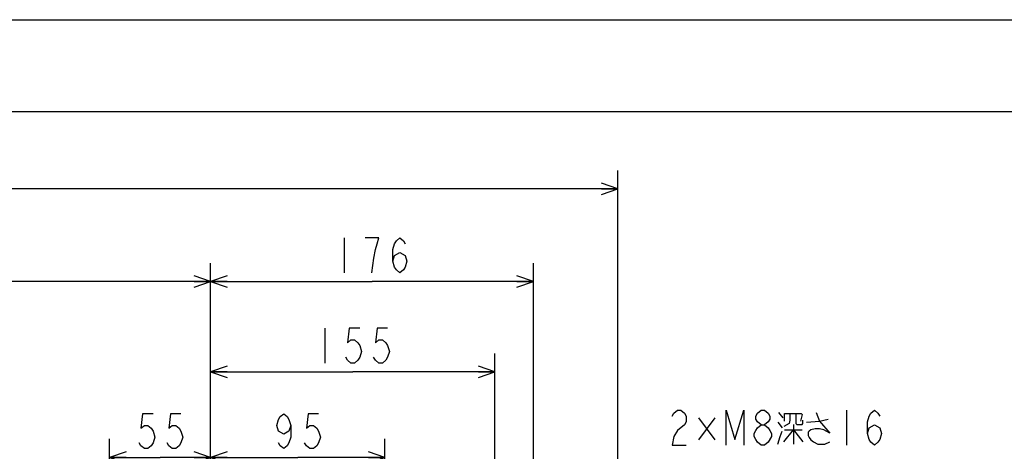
# Model space of a CAD drawing. Extents: x 0 to 594, y 0 to 420.
# Tile 54 of 71: x 285 to 392, y 373 to 420. Entities that reach past the tile are written whole.
import ezdxf

# ---------------------------------------------------------------- set-up
doc = ezdxf.new("R2010")
doc.units = 0
doc.header["$LTSCALE"] = 32.67
doc.layers.get('0').update_dxf_attribs({"linetype": 'CONTINUOUS'})
doc.layers.add('DRA_ITEM', color=7, linetype='CONTINUOUS')
doc.layers.add('DRIV_DIM', color=7, linetype='CONTINUOUS')
doc.styles.get("Standard").update_dxf_attribs({"font": 'txt', "width": 0.8})
doc.dimstyles.new('DIMSTYLE_1', dxfattribs={"dimtxt": 3.8, "dimasz": 1.8, "dimexe": 2, "dimexo": 1.5, "dimgap": 0.95, "dimtad": 1, "dimdec": 3, "dimlfac": 5, "dimtxsty": 'STANDARD', "dimblk": 'OPEN', "dimblk1": 'OPEN', "dimblk2": 'OPEN', "dimcen": 0.09, "dimazin": 2, "dimtp": 0.001, "dimtm": 0.001, "dimtfac": 1, "dimtdec": 3, "dimtofl": 0, "dimtmove": 0, "dimatfit": 3, "dimtolj": 1})

# ---------------------------------------------------------------- blocks, each defined once
blk = doc.blocks.new('_OPEN')
at = {"color": 0, "linetype": 'BYBLOCK'}
for p, q in [((0, 0), (-1, 0.342)), ((-1, -0.342), (0, 0)), ((-1, 0), (0, 0))]:
    blk.add_line(p, q, dxfattribs=at)
blk = doc.blocks.new('*D1')
at = {"layer": 'DRIV_DIM', "color": 2, "linetype": 'CONTINUOUS'}
for p, q in [((195.35, 358.88), (195.35, 393.49)), ((305.35, 358.53), (305.35, 393.49)), ((195.35, 391.49), (250.35, 391.49)), ((305.35, 391.49), (250.35, 391.49))]:
    blk.add_line(p, q, dxfattribs=at)
at = {"layer": 'DRIV_DIM', "color": 2, "linetype": 'CONTINUOUS', "xscale": 1.8, "yscale": 1.8, "zscale": 1.8, "rotation": 180}
blk.add_blockref('_OPEN', (195.35, 391.49), dxfattribs=at)
at = {"layer": 'DRIV_DIM', "color": 2, "linetype": 'CONTINUOUS', "xscale": 1.8, "yscale": 1.8, "zscale": 1.8}
blk.add_blockref('_OPEN', (305.35, 391.49), dxfattribs=at)
blk = doc.blocks.new('*D2')
at = {"layer": 'DRIV_DIM', "color": 2, "linetype": 'CONTINUOUS'}
for p, q in [((305.35, 358.53), (305.35, 393.49)), ((340.55, 351.74), (340.55, 393.49)), ((305.35, 391.49), (322.95, 391.49)), ((340.55, 391.49), (322.95, 391.49))]:
    blk.add_line(p, q, dxfattribs=at)
at = {"layer": 'DRIV_DIM', "color": 2, "linetype": 'CONTINUOUS', "xscale": 1.8, "yscale": 1.8, "zscale": 1.8, "rotation": 180}
blk.add_blockref('_OPEN', (305.35, 391.49), dxfattribs=at)
at = {"layer": 'DRIV_DIM', "color": 2, "linetype": 'CONTINUOUS', "xscale": 1.8, "yscale": 1.8, "zscale": 1.8}
blk.add_blockref('_OPEN', (340.55, 391.49), dxfattribs=at)
blk = doc.blocks.new('*D5')
at = {"layer": 'DRIV_DIM', "color": 2, "linetype": 'CONTINUOUS'}
for p, q in [((89.55, 337.74), (89.55, 403.59)), ((349.75, 344.64), (349.75, 403.59)), ((89.55, 401.59), (219.65, 401.59)), ((349.75, 401.59), (219.65, 401.59))]:
    blk.add_line(p, q, dxfattribs=at)
at = {"layer": 'DRIV_DIM', "color": 2, "linetype": 'CONTINUOUS', "xscale": 1.8, "yscale": 1.8, "zscale": 1.8, "rotation": 180}
blk.add_blockref('_OPEN', (89.55, 401.59), dxfattribs=at)
at = {"layer": 'DRIV_DIM', "color": 2, "linetype": 'CONTINUOUS', "xscale": 1.8, "yscale": 1.8, "zscale": 1.8}
blk.add_blockref('_OPEN', (349.75, 401.59), dxfattribs=at)
blk = doc.blocks.new('*D6')
at = {"layer": 'DRIV_DIM', "color": 2, "linetype": 'CONTINUOUS'}
for p, q in [((294.35, 356.84), (294.35, 374.35)), ((305.35, 358.53), (305.35, 374.35)), ((294.35, 372.35), (299.85, 372.35)), ((305.35, 372.35), (299.85, 372.35))]:
    blk.add_line(p, q, dxfattribs=at)
at = {"layer": 'DRIV_DIM', "color": 2, "linetype": 'CONTINUOUS', "xscale": 1.8, "yscale": 1.8, "zscale": 1.8, "rotation": 180}
blk.add_blockref('_OPEN', (294.35, 372.35), dxfattribs=at)
at = {"layer": 'DRIV_DIM', "color": 2, "linetype": 'CONTINUOUS', "xscale": 1.8, "yscale": 1.8, "zscale": 1.8}
blk.add_blockref('_OPEN', (305.35, 372.35), dxfattribs=at)
blk = doc.blocks.new('*D7')
at = {"layer": 'DRIV_DIM', "color": 2, "linetype": 'CONTINUOUS'}
for p, q in [((305.35, 358.53), (305.35, 374.35)), ((324.35, 356.84), (324.35, 374.35)), ((305.35, 372.35), (314.85, 372.35)), ((324.35, 372.35), (314.85, 372.35))]:
    blk.add_line(p, q, dxfattribs=at)
at = {"layer": 'DRIV_DIM', "color": 2, "linetype": 'CONTINUOUS', "xscale": 1.8, "yscale": 1.8, "zscale": 1.8, "rotation": 180}
blk.add_blockref('_OPEN', (305.35, 372.35), dxfattribs=at)
at = {"layer": 'DRIV_DIM', "color": 2, "linetype": 'CONTINUOUS', "xscale": 1.8, "yscale": 1.8, "zscale": 1.8}
blk.add_blockref('_OPEN', (324.35, 372.35), dxfattribs=at)
blk = doc.blocks.new('*D11')
at = {"layer": 'DRIV_DIM', "color": 2, "linetype": 'CONTINUOUS'}
for p, q in [((305.35, 358.53), (305.35, 383.66)), ((336.35, 351.42), (336.35, 383.66)), ((305.35, 381.66), (320.85, 381.66)), ((336.35, 381.66), (320.85, 381.66))]:
    blk.add_line(p, q, dxfattribs=at)
at = {"layer": 'DRIV_DIM', "color": 2, "linetype": 'CONTINUOUS', "xscale": 1.8, "yscale": 1.8, "zscale": 1.8, "rotation": 180}
blk.add_blockref('_OPEN', (305.35, 381.66), dxfattribs=at)
at = {"layer": 'DRIV_DIM', "color": 2, "linetype": 'CONTINUOUS', "xscale": 1.8, "yscale": 1.8, "zscale": 1.8}
blk.add_blockref('_OPEN', (336.35, 381.66), dxfattribs=at)

msp = doc.modelspace()

# ---------------------------------------------------------------- linework, layer by layer
at = {"color": 7, "linetype": 'CONTINUOUS'}
for p, q in [((12.37736, 420), (584.30102, 420)), ((10, 410), (584, 410))]:
    msp.add_line(p, q, dxfattribs=at)
at = {"layer": 'DRA_ITEM', "color": 2, "linetype": 'CONTINUOUS'}
for p, q in [((360.32111, 376.64321), (358.51612, 374.26823)), ((358.51612, 376.64321), (360.32111, 374.26823)), ((367.25613, 377.23696), (367.7311, 376.64321)), ((374.66612, 377.47446), (374.66612, 373.67448)), ((367.1611, 376.1682), (367.63611, 375.57445)), ((368.8711, 375.93073), (368.8711, 373.79322)), ((367.92111, 375.33699), (369.82112, 375.33699))]:
    msp.add_line(p, q, dxfattribs=at)
for points in [[(355.66613, 376.84113), (355.8561, 377.15781), (356.23613, 377.47446), (356.61612, 377.47446), (356.9961, 377.15781), (357.18611, 376.84113), (357.18611, 376.20779), (356.9961, 375.89114)], [(361.5561, 373.67448), (361.5561, 377.47446), (362.50612, 374.30782), (363.45611, 377.47446), (363.45611, 373.67448)], [(365.35612, 375.89114), (364.97613, 376.20779), (364.78612, 376.52448), (364.78612, 376.84113), (364.97613, 377.15781), (365.35612, 377.47446), (365.7361, 377.47446), (366.11613, 377.15781), (366.3061, 376.84113), (366.3061, 376.52448), (366.11613, 376.20779), (365.7361, 375.89114)], [(368.49111, 377.11822), (368.49111, 376.40571), (368.39612, 376.04947), (367.82613, 375.69323)], [(367.92111, 376.28697), (367.92111, 377.11822), (369.7261, 377.11822), (369.82112, 376.99945), (369.63111, 376.28697)], [(369.1561, 377.11822), (369.1561, 376.04947), (369.25112, 375.93073), (369.82112, 375.93073), (369.91611, 376.04947), (369.91611, 376.40571)], [(371.34111, 377.23696), (371.7211, 376.28697), (372.86109, 374.98071), (372.19611, 375.33699), (371.7211, 375.45572), (371.24612, 375.45572), (370.77111, 375.33699), (370.5811, 375.21821), (370.48611, 375.09948), (370.48611, 374.7432), (370.5811, 374.50573), (370.77111, 374.26823), (371.05611, 374.03072), (371.53112, 373.79322), (372.2911, 373.79322), (372.86109, 374.03072)], [(376.94611, 374.94112), (377.13613, 375.57445), (377.70612, 375.89114), (378.27612, 375.57445), (378.4661, 374.94112), (378.27612, 374.30782), (378.08611, 373.99113), (377.70612, 373.67448), (377.3261, 373.99113), (377.13613, 374.30782), (376.94611, 374.94112), (376.94611, 376.20779), (377.13613, 376.84113), (377.3261, 377.15781), (377.70612, 377.47446), (378.08611, 377.15781), (378.27612, 376.84113)], [(356.9961, 375.89114), (356.23613, 375.2578), (355.8561, 374.62447), (355.66613, 373.67448), (357.18611, 373.67448)], [(365.35612, 373.67448), (364.97613, 373.99113), (364.78612, 374.30782), (364.59611, 374.62447), (364.59611, 374.94112), (364.78612, 375.2578), (364.97613, 375.57445), (365.35612, 375.89114), (365.7361, 375.89114), (366.11613, 375.57445), (366.3061, 375.2578), (366.49611, 374.94112), (366.49611, 374.62447), (366.11613, 373.99113)], [(370.2961, 376.1682), (371.7211, 376.28697), (372.67112, 376.52448)], [(367.1611, 373.79322), (367.4461, 374.62447), (367.63611, 375.21821)], [(367.82613, 374.03072), (368.8711, 375.33699), (369.91611, 374.03072)], [(366.11613, 373.99113), (365.7361, 373.67448), (365.35612, 373.67448)]]:
    msp.add_lwpolyline(points, dxfattribs=at)
at = {"layer": 'DRIV_DIM', "color": 2, "linetype": 'CONTINUOUS'}
for p, q in [((319.90808, 396.24191), (319.90808, 392.44193)), ((317.80809, 386.41282), (317.80809, 382.6128))]:
    msp.add_line(p, q, dxfattribs=at)
for points in [[(322.94809, 392.44193), (323.13807, 394.02525), (323.32808, 394.97524), (323.51809, 395.60858), (323.70807, 396.24191), (322.18808, 396.24191)], [(325.22809, 393.70857), (325.4181, 394.3419), (325.9881, 394.65859), (326.5581, 394.3419), (326.74807, 393.70857), (326.5581, 393.07527), (326.36809, 392.75858), (325.9881, 392.44193), (325.60808, 392.75858), (325.4181, 393.07527), (325.22809, 393.70857), (325.22809, 394.97524), (325.4181, 395.60858), (325.60808, 395.92526), (325.9881, 396.24191), (326.36809, 395.92526), (326.5581, 395.60858)], [(321.60807, 386.41282), (320.46808, 386.41282), (320.2781, 384.82946), (320.65809, 385.14614), (321.03807, 385.14614), (321.4181, 384.82946), (321.60807, 384.51281), (321.79809, 383.87947), (321.60807, 383.24613), (321.4181, 382.92948), (321.03807, 382.6128), (320.65809, 382.6128), (320.2781, 382.92948), (320.08809, 383.24613)], [(324.64808, 386.41282), (323.50808, 386.41282), (323.31807, 384.82946), (323.6981, 385.14614), (324.07808, 385.14614), (324.45807, 384.82946), (324.64808, 384.51281), (324.83809, 383.87947), (324.64808, 383.24613), (324.45807, 382.92948), (324.07808, 382.6128), (323.6981, 382.6128), (323.31807, 382.92948), (323.1281, 383.24613)], [(299.08808, 377.09872), (297.94808, 377.09872), (297.75809, 375.5154), (298.13808, 375.83205), (298.51808, 375.83205), (298.89809, 375.5154), (299.08808, 375.19875), (299.27808, 374.56541), (299.08808, 373.93207), (298.89809, 373.61539), (298.51808, 373.29874), (298.13808, 373.29874), (297.75809, 373.61539), (297.56808, 373.93207)], [(302.12809, 377.09872), (300.98809, 377.09872), (300.79808, 375.5154), (301.17809, 375.83205), (301.55809, 375.83205), (301.93808, 375.5154), (302.12809, 375.19875), (302.31808, 374.56541), (302.12809, 373.93207), (301.93808, 373.61539), (301.55809, 373.29874), (301.17809, 373.29874), (300.79808, 373.61539), (300.60809, 373.93207)], [(314.08809, 375.83205), (313.89807, 375.19875), (313.32808, 374.88206), (312.75808, 375.19875), (312.5681, 375.83205), (312.75808, 376.46538), (312.94809, 376.78207), (313.32808, 377.09872), (313.7081, 376.78207), (313.89807, 376.46538), (314.08809, 375.83205), (314.08809, 374.56541), (313.89807, 373.93207), (313.7081, 373.61539), (313.32808, 373.29874), (312.94809, 373.61539), (312.75808, 373.93207)], [(317.12809, 377.09872), (315.9881, 377.09872), (315.79808, 375.5154), (316.17807, 375.83205), (316.5581, 375.83205), (316.93808, 375.5154), (317.12809, 375.19875), (317.31807, 374.56541), (317.12809, 373.93207), (316.93808, 373.61539), (316.5581, 373.29874), (316.17807, 373.29874), (315.79808, 373.61539), (315.60807, 373.93207)]]:
    msp.add_lwpolyline(points, dxfattribs=at)

# ---------------------------------------------------------------- dimensions: what is measured, and where the dimension line sits
dim = msp.add_linear_dim(base=(89.54808, 401.58718), p1=(349.74808, 343.13683), p2=(89.54808, 336.23683), angle=180, text='(<>)', dimstyle='DIMSTYLE_1', dxfattribs=at)
dim.commit()
dim.dimension.update_dxf_attribs({"geometry": '*D5', "text_midpoint": (210.52808, 401.58718), "dimtype": 160})
for base, p1, p2, picture, middle in [((305.34808, 391.49192), (195.34808, 357.38107), (305.34808, 357.02549), '*D1', (245.78808, 391.49192)), ((340.54808, 391.49192), (305.34808, 357.02549), (340.54808, 350.24192), '*D2', (318.38808, 391.49192)), ((336.34808, 381.6628), (305.34808, 357.02549), (336.34808, 349.91683), '*D11', (316.28808, 381.6628)), ((305.34808, 372.34873), (294.34808, 355.33683), (305.34808, 357.02549), '*D6', (296.80808, 372.34873)), ((324.34808, 372.34873), (305.34808, 357.02549), (324.34808, 355.33683), '*D7', (311.80808, 372.34873))]:
    dim = msp.add_linear_dim(base=base, p1=p1, p2=p2, dimstyle='DIMSTYLE_1', dxfattribs=at)
    dim.commit()
    dim.dimension.update_dxf_attribs({"geometry": picture, "text_midpoint": middle, "dimtype": 160})

doc.saveas('drawing.dxf')
